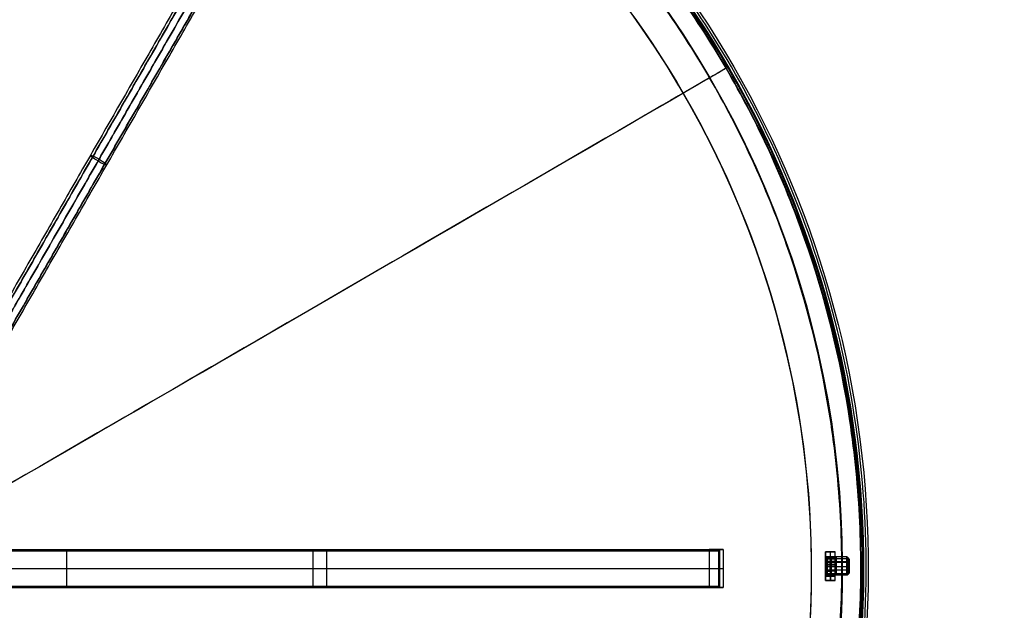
# Model space of a CAD drawing. Header units: millimetres. Extents: x -1649 to 240, y -242 to 238.
# Tile 255 of 256: x 33 to 240, y -11 to 114. Entities that reach past the tile are written whole.
import ezdxf

# ---------------------------------------------------------------- set-up
doc = ezdxf.new("R2010")
doc.units = ezdxf.units.MM
for name, color, linetype, true_color in [('BOMBILLA', 7, 'Continuous', 0xfff700), ('NEGRO', 7, 'Continuous', 0x292828), ('PANTALLA', 7, 'Continuous', 0xffffff)]:
    doc.layers.add(name, color=color, linetype=linetype, true_color=true_color)

# ---------------------------------------------------------------- blocks, each defined once
blk = doc.blocks.new('DOME M 29914')
at = {"layer": 'NEGRO', "extrusion": (0, 0, -1)}
for centre, radius, start, end in [((-12.5, 0, -253.25), 211.5, 292.5907, 112.5907), ((-12.5, 0, -253.5), 210, 329.8579, 149.8579), ((-12.5, 0, -253.25), 210.5, 292.5907, 112.5907), ((-12.5, 0, -253.5), 206, 329.8579, 149.8579), ((-12.5, 0, -247), 199.5, 292.5907, 112.5907), ((-12.5, 0, -258.5), 211.5, 292.5907, 112.5907), ((-12.5, 0, -248), 210.5, 292.5907, 112.5907), ((-12.5, 0, -258.5), 210.5, 292.5907, 112.5907), ((-12.5, 0, -247.5), 199.5, 292.5907, 112.5907), ((-12.5, 0, -259.5), 210, 329.8579, 149.8579), ((-12.5, 0, -259.5), 206, 329.8579, 149.8579), ((-12.5, 0, -248), 211.5, 112.5907, 292.5907), ((-12.5, 0, -258.5), 211.5, 112.5907, 292.5907), ((-12.5, 0, -253.25), 211.5, 112.5907, 292.5907), ((-12.5, 0, -258.5), 210.5, 112.5907, 292.5907), ((-12.5, 0, -253.25), 210.5, 112.5907, 292.5907), ((-12.5, 0, -247.5), 199.5, 112.5907, 292.5907), ((-12.5, 0, -247), 199.5, 112.5907, 292.5907), ((-12.5, 0, -259.5), 210, 149.8579, 329.8579), ((-12.5, 0, -253.5), 210, 149.8579, 329.8579), ((-12.5, 0, -259.5), 206, 149.8579, 329.8579), ((-12.5, 0, -253.5), 206, 149.8579, 329.8579)]:
    blk.add_arc(centre, radius, start, end, dxfattribs=at)
at = {"layer": 'NEGRO'}
for centre, radius, start, end in [((12.5, 0, 248), 211.5, 67.4093, 247.4093), ((12.5, 0, 246.5), 210, 67.4093, 247.4093), ((12.5, 0, 247.5), 210, 67.4093, 210.1421), ((12.5, 0, 247.5), 210, 67.4093, 210.1421), ((12.5, 0, 247.5), 206, 30.1421, 210.1421), ((12.5, 0, 246.5), 199.5, 67.4093, 247.4093), ((12.5, 0, 248), 210.5, 247.4093, 67.4093), ((12.5, 0, 246.5), 210, 247.4093, 67.4093), ((12.5, 0, 247.5), 210, 30.1421, 67.4093), ((12.5, 0, 247.5), 210, 30.1421, 67.4093), ((12.5, 0, 246.5), 199.5, 247.4093, 67.4093), ((12.5, 0, 247.5), 210, 247.4093, 30.1421), ((12.5, 0, 247.5), 210, 247.4093, 30.1421), ((12.5, 0, 247.5), 206, 210.1421, 30.1421)]:
    blk.add_arc(centre, radius, start, end, dxfattribs=at)
at = {"layer": 'NEGRO', "extrusion": (-0.49531, -0.862839, 0.100881)}
for start, end in [(90, 180), (270, 0)]:
    blk.add_arc((10.84, 263.34, -79.3), 2, start, end, dxfattribs=at)
at = {"layer": 'NEGRO', "extrusion": (0.49531, 0.862839, -0.100881)}
for start, end in [(270, 360), (90, 180)]:
    blk.add_arc((-10.84, 263.34, 79.3), 2, start, end, dxfattribs=at)
at = {"layer": 'NEGRO', "extrusion": (0, -1, 0)}
blk.add_arc((190.46, 22.5, -4), 3, 0, 90, dxfattribs=at)
at = {"layer": 'NEGRO', "extrusion": (0.999997, 0.002481, -9.47369e-15)}
blk.add_arc((-0.03, 253.5, 215), 3, 0, 90, dxfattribs=at)
at = {"layer": 'NEGRO', "extrusion": (0.999997, 0.002481, -1.81304e-14)}
blk.add_arc((-0.03, 253.5, 215), 2, 293.3345, 113.3345, dxfattribs=at)
at = {"layer": 'NEGRO', "extrusion": (0.999997, 0.002481, 6.98296e-15)}
blk.add_arc((-0.03, 253.5, 215), 2.02, 180, 0, dxfattribs=at)
at = {"layer": 'NEGRO', "extrusion": (0.999997, 0.002481, -6.98296e-15)}
for centre, radius, start in [((-0.03, 253.5, 215), 2.02, 360), ((-0.03, 253.5, 215.37), 1.65, 0), ((-0.03, 253.5, 215), 3, 90)]:
    blk.add_arc(centre, radius, start, 180, dxfattribs=at)
at = {"layer": 'NEGRO', "extrusion": (-0.999997, -0.002481, 0)}
for centre, radius, start, end in [((0.03, 253.5, -215.19), 1.84, 180, 360), ((0.03, 253.5, -215.19), 1.84, 0, 180), ((0.03, 253.5, -215.37), 1.65, 180, 0), ((0.03, 253.5, -216.19), 1.65, 180, 360), ((0.03, 253.5, -216.19), 1.65, 0, 180), ((0.03, 253.5, -217), 3, 90, 180), ((0.03, 253.5, -217), 1.65, 180, 0), ((0.03, 253.5, -217), 1.65, 0, 180), ((0.03, 253.5, -217.25), 2, 66.6655, 246.6655), ((0.03, 253.5, -219.75), 1.75, 66.6655, 246.6655), ((0.03, 253.5, -217.25), 2, 246.6655, 66.6655), ((0.03, 253.5, -219.75), 1.75, 246.6655, 66.6655)]:
    blk.add_arc(centre, radius, start, end, dxfattribs=at)
at = {"layer": 'NEGRO', "extrusion": (0.999997, 0.002481, 0)}
for start, end in [(0, 90), (90, 180)]:
    blk.add_arc((-0.03, 253.5, 216), 3, start, end, dxfattribs=at)
at = {"layer": 'NEGRO', "extrusion": (0.999997, 0.002481, -5.08206e-15)}
blk.add_arc((-0.03, 253.5, 219.5), 2, 293.3345, 113.3345, dxfattribs=at)
at = {"layer": 'NEGRO', "extrusion": (-0.999997, -0.002481, 2.27036e-15)}
blk.add_arc((0.03, 253.5, -220), 1.5, 66.6655, 246.6655, dxfattribs=at)
at = {"layer": 'NEGRO', "extrusion": (0.999997, 0.002481, -5.08228e-15)}
blk.add_arc((-0.03, 253.5, 215), 2, 113.3345, 293.3345, dxfattribs=at)
at = {"layer": 'NEGRO', "extrusion": (-0.999997, -0.002481, -9.47369e-15)}
blk.add_arc((0.03, 253.5, -217), 3, 0, 90, dxfattribs=at)
at = {"layer": 'NEGRO', "extrusion": (0.999997, 0.002481, -7.86144e-15)}
blk.add_arc((-0.03, 253.5, 219.5), 2, 113.3345, 293.3345, dxfattribs=at)
at = {"layer": 'NEGRO', "extrusion": (-0.999997, -0.002481, 7.8619e-15)}
blk.add_arc((0.03, 253.5, -220), 1.5, 246.6655, 66.6655, dxfattribs=at)
at = {"layer": 'NEGRO', "extrusion": (0, 1, 0)}
for centre in [(-190.46, 22.5), (-190.46, 22.5, -4)]:
    blk.add_arc(centre, 3, 90, 180, dxfattribs=at)
at = {"layer": 'NEGRO'}
for points in [[(93.58, 194.87, 246.94), (-296.15, 357.02, 246.94), (-458.31, -32.71, 246.94), (-68.58, -194.87, 246.94)], [(93.31, 194.21, 247.65), (-295.12, 355.83, 247.65), (-456.73, -32.6, 247.65), (-68.31, -194.21, 247.65)], [(-68.58, -194.87, 246.94), (321.15, -357.02, 246.94), (483.31, 32.71, 246.94), (93.58, 194.87, 246.94)], [(-68.31, -194.21, 247.65), (320.12, -355.83, 247.65), (481.73, 32.6, 247.65), (93.31, 194.21, 247.65)]]:
    blk.add_rational_spline(points, [0.816490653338, 0.272163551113, 0.272163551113, 0.816490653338], degree=3, dxfattribs=at)
for points in [[(86.43, 132.8, 248.65), (33.92, 41.33, 259.35)], [(34.36, 40.92, 257.94), (86.86, 132.38, 247.25)], [(87, 132.63, 250.06), (34.5, 41.16, 260.75)], [(88.06, 131.63, 246.66), (35.55, 40.16, 257.36)], [(35.76, 40.51, 261.34), (88.26, 131.98, 250.64)], [(89.44, 130.92, 247.39), (36.93, 39.46, 258.08)], [(37.06, 39.68, 260.61), (89.56, 131.14, 249.92)], [(37.39, 39.34, 259.35), (89.89, 130.81, 248.65)], [(194.1, 105.45, 247.5), (190.65, 103.44, 247.5)], [(194.1, 105.45, 247.5), (194.1, 105.45, 259.5)], [(190.65, 103.44, 259.5), (190.65, 103.44, 247.5)], [(214.03, 60.79, 258.5), (214.03, 60.79, 248)], [(214.99, 61.07, 258.5), (214.99, 61.07, 248)], [(203.5, 57.61, 247.5), (203.5, 57.61, 246.5)], [(24.55, 4, 0.5), (193.46, 4, 0.5)], [(24.55, 4, 25.5), (190.46, 4, 25.5)], [(24.55, 4, 13), (193.46, 4, 13)], [(27.5, 3.75), (192.5, 3.75)], [(192.5, 3.75, 0.5), (27.5, 3.75, 0.5)], [(27.5, 3.75, 0.25), (192.5, 3.75, 0.25)], [(55.18, 4, 0.5), (55.18, -4, 0.5)], [(107.01, 4, 25.5), (107.01, -4, 25.5)], [(109, 4, 0.5), (109, 4, 25.5)], [(110, 3.75), (110, 3.75, 0.5)], [(110, -3.75, 0.5), (110, 3.75, 0.5)], [(110, -3.75), (110, 3.75)], [(190.46, 4, 25.5), (190.46, -4, 25.5)], [(192.5, 3.75), (192.5, -3.75)], [(192.5, -3.75, 0.5), (192.5, 3.75, 0.5)], [(192.5, 3.75, 0.5), (192.5, 3.75)], [(192.5, 3.75, 0.25), (192.5, -3.75, 0.25)], [(192.77, -4, 24.4), (192.77, 4, 24.4)], [(193.46, 4, 22.5), (193.46, -4, 22.5)], [(193.46, 4, 0.5), (193.46, -4, 0.5)], [(193.46, 4, 0.5), (193.46, 4, 22.5)], [(193.46, 4, 11.5), (193.46, -4, 11.5)], [(216.99, 3.51, 253.5), (214.99, 3.5, 253.5)], [(214.99, 3.5, 247.5), (216.99, 3.51, 247.5)], [(216.99, 3.51, 250.5), (214.99, 3.5, 250.5)], [(214.99, 3.5, 253.5), (214.99, 3.5, 247.5)], [(214.99, 3.5, 247.5), (215.01, -2.5, 247.5)], [(215, 1.89, 252.03), (214.99, 3.5, 252.03)], [(214.99, 2.53, 253.5), (215.37, 2.15, 253.5)], [(219.49, 2.47, 253.92), (214.99, 2.46, 253.92)], [(214.99, 2.41, 255.82), (216.99, 2.41, 255.82)], [(215, 1.43, 253.9), (214.99, 2.34, 254.29)], [(215.37, 1.96, 252.72), (214.99, 2.29, 252.55)], [(215.37, 1.96, 254.28), (214.99, 2.29, 254.45)], [(219.5, 2.08, 252.25), (215, 2.07, 252.25)], [(215.37, 2.15, 253.5), (217, 2.16, 253.5)], [(215.99, 3.5, 247.5), (215.99, 3.5, 253.5)], [(215.99, 3.5, 247.5), (216.01, -2.5, 247.5)], [(216.99, 3.51, 247.5), (216.99, 3.51, 253.5)], [(217.01, -2.49, 247.5), (216.99, 3.51, 247.5)], [(217, 1.25, 252.03), (216.99, 3.51, 252.03)], [(220, 1.98, 253.81), (219.49, 2.47, 253.92)], [(220, 1.69, 252.57), (219.5, 2.08, 252.25)], [(215, 1.52, 253.69), (217, 1.53, 253.69)], [(215, 1.52, 253.69), (215, -0.33, 252.89)], [(215, 1.34, 254.11), (215, 1.52, 253.69)], [(217, 1.44, 253.9), (215, 1.43, 253.9)], [(219.5, 1.43, 255.28), (215, 1.42, 255.28)], [(215, 1.34, 254.11), (217, 1.34, 254.11)], [(215, -0.52, 253.31), (215, 1.34, 254.11)], [(219.5, 1.31, 251.66), (215, 1.29, 251.66)], [(215, 0.59, 253.29), (215, 1.29, 251.66)], [(215.37, 0.83, 251.88), (215, 0.9, 251.51)], [(215.37, 0.83, 255.12), (215, 0.9, 255.49)], [(215, 0.59, 253.29), (217, 0.6, 253.29)], [(215, 0.5, 256.5), (217, 0.51, 256.5)], [(215, 0.5, 247.5), (217, 0.51, 247.5)], [(215, 0.5, 256.5), (215, 0.5, 255.52)], [(215, 0.5, 251.48), (215, 0.5, 247.5)], [(215, 0.41, 253.71), (217, 0.42, 253.71)], [(215, -0.29, 255.34), (215, 0.41, 253.71)], [(219.5, 0.35, 251.51), (215, 0.34, 251.51)], [(217, 1.96, 252.72), (215.37, 1.96, 252.72)], [(217, 1.96, 254.28), (215.37, 1.96, 254.28)], [(217, 0.83, 251.88), (215.37, 0.83, 251.88)], [(217, 0.83, 255.12), (215.37, 0.83, 255.12)], [(216, -0.33, 252.89), (216, 1.53, 253.69)], [(216, 1.34, 254.11), (216, 1.53, 253.69)], [(216, -0.52, 253.31), (216, 1.34, 254.11)], [(217, 1.53, 253.69), (217, -0.33, 252.89)], [(217, 1.34, 254.11), (217, 1.53, 253.69)], [(217, 1.44, 253.9), (217, -0.42, 253.1)], [(217, -0.51, 253.31), (217, 1.34, 254.11)], [(217, 0.6, 253.29), (217, 0.42, 253.71)], [(217, 0.51, 256.5), (217, 0.51, 255.15)], [(217, 0.51, 251.85), (217, 0.51, 247.5)], [(220, 1.2, 254.83), (219.5, 1.43, 255.28)], [(220, 1.11, 252.12), (219.5, 1.31, 251.66)], [(220, 0.39, 252.01), (219.5, 0.35, 251.51)], [(220, -0.86, 252.91), (220, 1.89, 254.09)], [(220, -0.08, 254.88), (220, 1.11, 252.12)], [(15, 0, 0.5), (193.46, 0, 0.5)], [(25.2, 0, 25.5), (190.46, 0, 25.5)], [(27.5, 0, 0.5), (192.5, 0, 0.5)], [(27.5, 0), (192.5, 0)], [(192.5, 0), (192.5, 0, 0.5)], [(193.46, 0, 22.5), (193.46, 0, 0.5)], [(215, -0.29, 255.34), (219.5, -0.28, 255.34)], [(217, -0.33, 252.89), (215, -0.33, 252.89)], [(215, -0.33, 252.89), (215, -0.52, 253.31)], [(217, -0.42, 253.1), (215, -0.43, 253.1)], [(215, -1.33, 252.71), (215, -0.43, 253.1)], [(215, -0.52, 253.31), (217, -0.51, 253.31)], [(215.38, -0.54, 252.22), (215, -0.78, 251.93)], [(215.38, -0.54, 254.78), (215, -0.78, 255.07)], [(215.01, -2.5, 252.03), (215, -0.89, 252.03)], [(219.5, -1.13, 252.36), (215, -1.14, 252.36)], [(215.38, -1.15, 253.5), (215, -1.52, 253.5)], [(219.5, -1.41, 254.05), (215, -1.42, 254.05)], [(215, -1.62, 255.62), (217, -1.61, 255.62)], [(217, -0.54, 252.22), (215.38, -0.54, 252.22)], [(217, -0.54, 254.78), (215.38, -0.54, 254.78)], [(217, -1.14, 253.5), (215.38, -1.15, 253.5)], [(216, -0.52, 253.31), (216, -0.33, 252.89)], [(217.01, -2.49, 252.03), (217, -0.24, 252.03)], [(217, -0.33, 252.89), (217, -0.51, 253.31)], [(219.5, -0.28, 255.34), (220, -0.08, 254.88)], [(220, -0.72, 252.65), (219.5, -1.13, 252.36)], [(220, -0.93, 253.91), (219.5, -1.41, 254.05)], [(193.46, -4, 0.5), (24.55, -4, 0.5)], [(190.46, -4, 25.5), (24.55, -4, 25.5)], [(24.55, -4, 13), (193.46, -4, 13)], [(192.5, -3.75), (27.5, -3.75)], [(27.5, -3.75, 0.5), (192.5, -3.75, 0.5)], [(192.5, -3.75, 0.25), (27.5, -3.75, 0.25)], [(109, -4, 0.5), (109, -4, 25.5)], [(110, -3.75, 0.5), (110, -3.75)], [(192.5, -3.75), (192.5, -3.75, 0.5)], [(193.46, -4, 22.5), (193.46, -4, 0.5)], [(217.01, -2.49, 247.5), (215.01, -2.5, 247.5)], [(215.01, -2.5, 253.5), (217.01, -2.49, 253.5)], [(217.01, -2.49, 250.5), (215.01, -2.5, 250.5)], [(215.01, -2.5, 247.5), (215.01, -2.5, 253.5)], [(216.01, -2.5, 247.5), (216.01, -2.5, 253.5)], [(217.01, -2.49, 253.5), (217.01, -2.49, 247.5)]]:
    blk.add_open_spline(points, degree=1, dxfattribs=at)
at = {"layer": 'PANTALLA', "extrusion": (0, 0, -1)}
for radius in [210, 206]:
    blk.add_arc((-12.5, 0, -259.5), radius, 59.8579, 239.8579, dxfattribs=at)
at = {"layer": 'PANTALLA'}
for radius in [210, 206]:
    blk.add_arc((12.5, 0, 259.5), radius, 120.1421, 300.1421, dxfattribs=at)
at = {"layer": 'PANTALLA', "extrusion": (0.864782, 0.502147, 3.04917e-17)}
for radius in [210, 206]:
    blk.add_arc((-6.28, 259.5, 10.81), radius, 0, 180, dxfattribs=at)
at = {"layer": 'PANTALLA', "extrusion": (0.502147, -0.864782, 0)}
for radius, start in [(210, 358.5434), (206, 358.5151)]:
    blk.add_arc((10.81, 259.5, 6.28), radius, start, 180, dxfattribs=at)
at = {"layer": 'PANTALLA'}
for points, knots in [([(-152.23, 130.13, 254.16), (-148.43, 134.95, 254.16), (-144.42, 139.59, 254.16), (-136, 148.52, 254.16), (-131.59, 152.8, 254.16), (-124.71, 158.91, 254.16), (-122.38, 160.9, 254.16), (-117.62, 164.77, 254.16), (-115.2, 166.66, 254.16), (-111.5, 169.4, 254.16), (-110.26, 170.3, 254.16), (-107.76, 172.08, 254.16), (-106.5, 172.95, 254.16), (-103.96, 174.67, 254.16), (-102.68, 175.52, 254.16), (-100.75, 176.77, 254.16), (-100.1, 177.18, 254.16), (-98.8, 178, 254.16), (-98.15, 178.4, 254.16), (-97.5, 178.81, 254.16), (-96.74, 179.27, 254.16), (-95.98, 179.73, 254.16), (-94.45, 180.65, 254.16), (-93.69, 181.1, 254.16), (-92.92, 181.55, 254.16), (-92.15, 181.99, 254.16), (-91.37, 182.43, 254.16), (-89.82, 183.31, 254.16), (-89.05, 183.74, 254.16), (-88.27, 184.17, 254.16), (-87.59, 184.54, 254.16), (-86.92, 184.9, 254.16), (-85.57, 185.62, 254.16), (-84.89, 185.98, 254.16), (-82.84, 187.04, 254.16), (-81.48, 187.73, 254.16), (-78.72, 189.08, 254.16), (-77.34, 189.74, 254.16), (-74.56, 191.04, 254.16), (-73.16, 191.67, 254.16), (-68.94, 193.51, 254.16), (-66.11, 194.68, 254.16), (-60.38, 196.9, 254.16), (-57.5, 197.94, 254.16), (-48.78, 200.88, 254.16), (-42.88, 202.59, 254.16), (-30.95, 205.48, 254.16), (-24.93, 206.66, 254.16), (-18.86, 207.58, 254.16), (-11.78, 208.65, 254.16), (-4.66, 209.35, 254.16), (9.64, 210.03, 254.16), (16.8, 210.01, 254.16), (38.24, 208.84, 254.16), (52.42, 206.6, 254.16), (66.27, 202.93, 254.16), (80.1, 199.27, 254.16), (93.52, 194.2, 254.16), (112.72, 184.6, 254.16), (118.95, 181.08, 254.16), (131.02, 173.42, 254.16), (136.86, 169.28, 254.16), (142.47, 164.86, 254.16), (152.84, 156.68, 254.16), (162.42, 147.55, 254.16), (179.72, 127.6, 254.16), (187.42, 116.83, 254.16), (194.05, 105.42, 254.16), (200.68, 94, 254.16), (206.21, 81.98, 254.16), (214.96, 57.06, 254.16), (218.15, 44.22, 254.16), (220.11, 31.16, 254.16), (221.17, 24.09, 254.16), (221.87, 16.97, 254.16), (222.54, 2.69, 254.16), (222.51, -4.47, 254.16), (221.32, -25.9, 254.16), (219.07, -40.07, 254.16), (215.4, -53.9, 254.16), (211.72, -67.74, 254.16), (206.64, -81.17, 254.16), (197.02, -100.37, 254.16), (193.49, -106.6, 254.16), (185.82, -118.68, 254.16), (181.67, -124.52, 254.16), (177.23, -130.13, 254.16), (173.43, -134.95, 254.16), (169.42, -139.59, 254.16), (161, -148.52, 254.16), (156.59, -152.8, 254.16), (149.71, -158.91, 254.16), (147.38, -160.9, 254.16), (142.62, -164.77, 254.16), (140.2, -166.66, 254.16), (136.5, -169.4, 254.16), (135.26, -170.3, 254.16), (132.76, -172.08, 254.16), (131.5, -172.95, 254.16), (128.96, -174.67, 254.16), (127.68, -175.52, 254.16), (125.75, -176.77, 254.16), (125.1, -177.18, 254.16), (123.8, -178, 254.16), (123.15, -178.4, 254.16), (122.5, -178.81, 254.16), (121.74, -179.27, 254.16), (120.98, -179.73, 254.16), (119.45, -180.65, 254.16), (118.69, -181.1, 254.16), (117.92, -181.55, 254.16), (117.15, -181.99, 254.16), (116.37, -182.43, 254.16), (114.82, -183.31, 254.16), (114.05, -183.74, 254.16), (113.27, -184.17, 254.16), (112.59, -184.54, 254.16), (111.92, -184.9, 254.16), (110.57, -185.62, 254.16), (109.89, -185.98, 254.16), (107.84, -187.04, 254.16), (106.48, -187.73, 254.16), (103.72, -189.08, 254.16), (102.34, -189.74, 254.16), (99.56, -191.04, 254.16), (98.16, -191.67, 254.16), (93.94, -193.51, 254.16), (91.11, -194.68, 254.16), (85.38, -196.9, 254.16), (82.5, -197.94, 254.16), (73.78, -200.88, 254.16), (67.88, -202.59, 254.16), (55.95, -205.48, 254.16), (49.93, -206.66, 254.16), (43.86, -207.58, 254.16), (36.78, -208.65, 254.16), (29.66, -209.35, 254.16), (15.36, -210.03, 254.16), (8.2, -210.01, 254.16), (-13.24, -208.84, 254.16), (-27.42, -206.6, 254.16), (-41.27, -202.93, 254.16), (-55.1, -199.27, 254.16), (-68.52, -194.2, 254.16), (-87.72, -184.6, 254.16), (-93.95, -181.08, 254.16), (-106.02, -173.42, 254.16), (-111.86, -169.28, 254.16), (-117.47, -164.86, 254.16), (-127.84, -156.68, 254.16), (-137.42, -147.55, 254.16), (-154.72, -127.6, 254.16), (-162.42, -116.83, 254.16), (-169.05, -105.42, 254.16), (-175.68, -94, 254.16), (-181.21, -81.98, 254.16), (-189.96, -57.06, 254.16), (-193.15, -44.22, 254.16), (-195.11, -31.16, 254.16), (-196.17, -24.09, 254.16), (-196.87, -16.97, 254.16), (-197.54, -2.69, 254.16), (-197.51, 4.47, 254.16), (-196.32, 25.9, 254.16), (-194.07, 40.07, 254.16), (-190.4, 53.9, 254.16), (-186.72, 67.74, 254.16), (-181.64, 81.17, 254.16), (-172.02, 100.37, 254.16), (-168.49, 106.6, 254.16), (-160.82, 118.68, 254.16), (-156.67, 124.52, 254.16), (-152.23, 130.13, 254.16)], [0, 0, 0, 0, 18.411041, 18.411041, 36.822081, 36.822081, 46.026496, 46.026496, 55.23091, 55.23091, 59.832979, 59.832979, 64.435048, 64.435048, 69.037117, 69.037117, 71.338109, 71.338109, 73.639152, 73.639152, 73.639152, 76.308455, 76.308455, 78.977839, 78.977839, 78.977839, 81.647142, 81.647142, 84.316526, 84.316526, 84.316526, 86.61742, 86.61742, 88.918366, 88.918366, 93.520448, 93.520448, 98.12253, 98.12253, 102.724612, 102.724612, 111.929052, 111.929052, 121.133492, 121.133492, 139.544585, 139.544585, 157.955677, 157.955677, 157.955677, 179.434085, 179.434085, 200.912493, 200.912493, 243.897399, 243.897399, 243.897399, 286.850818, 286.850818, 308.313513, 308.313513, 329.776207, 329.776207, 329.776207, 369.416201, 369.416201, 409.056195, 409.056195, 409.056195, 448.696188, 448.696188, 488.336182, 488.336182, 488.336182, 509.798877, 509.798877, 531.261571, 531.261571, 574.21499, 574.21499, 574.21499, 617.199897, 617.199897, 638.678304, 638.678304, 660.156712, 660.156712, 660.156712, 678.567753, 678.567753, 696.978793, 696.978793, 706.183208, 706.183208, 715.387622, 715.387622, 719.989691, 719.989691, 724.59176, 724.59176, 729.193829, 729.193829, 731.494821, 731.494821, 733.795864, 733.795864, 733.795864, 736.465167, 736.465167, 739.134551, 739.134551, 739.134551, 741.803854, 741.803854, 744.473238, 744.473238, 744.473238, 746.774132, 746.774132, 749.075078, 749.075078, 753.67716, 753.67716, 758.279242, 758.279242, 762.881324, 762.881324, 772.085764, 772.085764, 781.290204, 781.290204, 799.701297, 799.701297, 818.112389, 818.112389, 818.112389, 839.590797, 839.590797, 861.069205, 861.069205, 904.054111, 904.054111, 904.054111, 947.00753, 947.00753, 968.470225, 968.470225, 989.932919, 989.932919, 989.932919, 1029.572913, 1029.572913, 1069.212907, 1069.212907, 1069.212907, 1108.8529, 1108.8529, 1148.492894, 1148.492894, 1148.492894, 1169.955589, 1169.955589, 1191.418283, 1191.418283, 1234.371702, 1234.371702, 1234.371702, 1277.356609, 1277.356609, 1298.835016, 1298.835016, 1320.313424, 1320.313424, 1320.313424, 1320.313424]), ([(-149.09, 127.66, 254.16), (-145.37, 132.37, 254.16), (-141.43, 136.92, 254.16), (-133.19, 145.67, 254.16), (-128.87, 149.86, 254.16), (-122.14, 155.85, 254.16), (-119.85, 157.8, 254.16), (-115.19, 161.59, 254.16), (-112.82, 163.44, 254.16), (-109.2, 166.13, 254.16), (-107.99, 167.01, 254.16), (-105.54, 168.75, 254.16), (-104.3, 169.61, 254.16), (-101.81, 171.29, 254.16), (-100.56, 172.12, 254.16), (-98.67, 173.35, 254.16), (-98.04, 173.75, 254.16), (-96.77, 174.55, 254.16), (-96.13, 174.95, 254.16), (-95.49, 175.35, 254.16), (-94.73, 175.81, 254.16), (-93.97, 176.27, 254.16), (-92.44, 177.19, 254.16), (-91.68, 177.64, 254.16), (-90.91, 178.09, 254.16), (-90.14, 178.53, 254.16), (-89.37, 178.97, 254.16), (-87.82, 179.85, 254.16), (-87.04, 180.28, 254.16), (-86.26, 180.71, 254.16), (-85.6, 181.07, 254.16), (-84.94, 181.42, 254.16), (-83.61, 182.13, 254.16), (-82.94, 182.48, 254.16), (-80.94, 183.52, 254.16), (-79.6, 184.19, 254.16), (-76.91, 185.52, 254.16), (-75.55, 186.16, 254.16), (-72.82, 187.43, 254.16), (-71.45, 188.05, 254.16), (-67.33, 189.85, 254.16), (-64.55, 191, 254.16), (-58.94, 193.16, 254.16), (-56.12, 194.19, 254.16), (-47.57, 197.07, 254.16), (-41.8, 198.74, 254.16), (-30.11, 201.56, 254.16), (-24.21, 202.72, 254.16), (-18.27, 203.62, 254.16), (-11.33, 204.67, 254.16), (-4.34, 205.36, 254.16), (9.69, 206.03, 254.16), (16.71, 206.01, 254.16), (37.75, 204.86, 254.16), (51.66, 202.66, 254.16), (65.24, 199.06, 254.16), (78.81, 195.47, 254.16), (91.97, 190.5, 254.16), (110.81, 181.09, 254.16), (116.92, 177.63, 254.16), (128.76, 170.12, 254.16), (134.49, 166.06, 254.16), (140, 161.72, 254.16), (150.17, 153.7, 254.16), (159.56, 144.74, 254.16), (176.54, 125.17, 254.16), (184.08, 114.61, 254.16), (190.59, 103.41, 254.16), (197.09, 92.21, 254.16), (202.52, 80.42, 254.16), (211.1, 55.97, 254.16), (214.23, 43.38, 254.16), (216.15, 30.57, 254.16), (217.19, 23.63, 254.16), (217.88, 16.65, 254.16), (218.53, 2.63, 254.16), (218.5, -4.39, 254.16), (217.34, -25.41, 254.16), (215.13, -39.31, 254.16), (211.53, -52.87, 254.16), (207.92, -66.45, 254.16), (202.93, -79.62, 254.16), (193.5, -98.46, 254.16), (190.04, -104.57, 254.16), (182.51, -116.42, 254.16), (178.44, -122.15, 254.16), (174.09, -127.66, 254.16), (170.37, -132.37, 254.16), (166.43, -136.92, 254.16), (158.19, -145.67, 254.16), (153.87, -149.86, 254.16), (147.14, -155.85, 254.16), (144.85, -157.8, 254.16), (140.19, -161.59, 254.16), (137.82, -163.44, 254.16), (134.2, -166.13, 254.16), (132.99, -167.01, 254.16), (130.54, -168.75, 254.16), (129.3, -169.61, 254.16), (126.81, -171.29, 254.16), (125.56, -172.12, 254.16), (123.67, -173.35, 254.16), (123.04, -173.75, 254.16), (121.77, -174.55, 254.16), (121.13, -174.95, 254.16), (120.49, -175.35, 254.16), (119.73, -175.81, 254.16), (118.97, -176.27, 254.16), (117.44, -177.19, 254.16), (116.68, -177.64, 254.16), (115.91, -178.09, 254.16), (115.14, -178.53, 254.16), (114.37, -178.97, 254.16), (112.82, -179.85, 254.16), (112.04, -180.28, 254.16), (111.26, -180.71, 254.16), (110.6, -181.07, 254.16), (109.94, -181.42, 254.16), (108.61, -182.13, 254.16), (107.94, -182.48, 254.16), (105.94, -183.52, 254.16), (104.6, -184.19, 254.16), (101.91, -185.52, 254.16), (100.55, -186.16, 254.16), (97.82, -187.43, 254.16), (96.45, -188.05, 254.16), (92.33, -189.85, 254.16), (89.55, -191, 254.16), (83.94, -193.16, 254.16), (81.12, -194.19, 254.16), (72.57, -197.07, 254.16), (66.8, -198.74, 254.16), (55.11, -201.56, 254.16), (49.21, -202.72, 254.16), (43.27, -203.62, 254.16), (36.33, -204.67, 254.16), (29.34, -205.36, 254.16), (15.31, -206.03, 254.16), (8.29, -206.01, 254.16), (-12.75, -204.86, 254.16), (-26.66, -202.66, 254.16), (-40.24, -199.06, 254.16), (-53.81, -195.47, 254.16), (-66.97, -190.5, 254.16), (-85.81, -181.09, 254.16), (-91.92, -177.63, 254.16), (-103.76, -170.12, 254.16), (-109.49, -166.06, 254.16), (-115, -161.72, 254.16), (-125.17, -153.7, 254.16), (-134.56, -144.74, 254.16), (-151.54, -125.17, 254.16), (-159.08, -114.61, 254.16), (-165.59, -103.41, 254.16), (-172.09, -92.21, 254.16), (-177.52, -80.42, 254.16), (-186.1, -55.97, 254.16), (-189.23, -43.38, 254.16), (-191.15, -30.57, 254.16), (-192.19, -23.63, 254.16), (-192.88, -16.65, 254.16), (-193.53, -2.63, 254.16), (-193.5, 4.39, 254.16), (-192.34, 25.41, 254.16), (-190.13, 39.31, 254.16), (-186.53, 52.87, 254.16), (-182.92, 66.45, 254.16), (-177.93, 79.62, 254.16), (-168.5, 98.46, 254.16), (-165.04, 104.57, 254.16), (-157.51, 116.42, 254.16), (-153.44, 122.15, 254.16), (-149.09, 127.66, 254.16)], [0, 0, 0, 0, 18.033008, 18.033008, 36.066016, 36.066016, 45.08144, 45.08144, 54.096864, 54.096864, 58.604441, 58.604441, 63.112018, 63.112018, 67.619595, 67.619595, 69.873341, 69.873341, 72.127138, 72.127138, 72.127138, 74.796451, 74.796451, 77.465849, 77.465849, 77.465849, 80.135162, 80.135162, 82.80456, 82.80456, 82.80456, 85.058211, 85.058211, 87.311913, 87.311913, 91.819503, 91.819503, 96.327093, 96.327093, 100.834682, 100.834682, 109.850132, 109.850132, 118.865581, 118.865581, 136.898639, 136.898639, 154.931698, 154.931698, 154.931698, 176.001728, 176.001728, 197.071757, 197.071757, 239.239377, 239.239377, 239.239377, 281.374894, 281.374894, 302.428904, 302.428904, 323.482914, 323.482914, 323.482914, 362.367886, 362.367886, 401.252859, 401.252859, 401.252859, 440.137831, 440.137831, 479.022804, 479.022804, 479.022804, 500.076814, 500.076814, 521.130824, 521.130824, 563.266341, 563.266341, 563.266341, 605.43396, 605.43396, 626.50399, 626.50399, 647.574019, 647.574019, 647.574019, 665.607027, 665.607027, 683.640035, 683.640035, 692.655459, 692.655459, 701.670883, 701.670883, 706.17846, 706.17846, 710.686037, 710.686037, 715.193614, 715.193614, 717.447361, 717.447361, 719.701157, 719.701157, 719.701157, 722.370471, 722.370471, 725.039868, 725.039868, 725.039868, 727.709182, 727.709182, 730.378579, 730.378579, 730.378579, 732.632231, 732.632231, 734.885933, 734.885933, 739.393523, 739.393523, 743.901112, 743.901112, 748.408702, 748.408702, 757.424151, 757.424151, 766.439601, 766.439601, 784.472659, 784.472659, 802.505717, 802.505717, 802.505717, 823.575747, 823.575747, 844.645777, 844.645777, 886.813396, 886.813396, 886.813396, 928.948913, 928.948913, 950.002923, 950.002923, 971.056933, 971.056933, 971.056933, 1009.941906, 1009.941906, 1048.826878, 1048.826878, 1048.826878, 1087.711851, 1087.711851, 1126.596823, 1126.596823, 1126.596823, 1147.650833, 1147.650833, 1168.704843, 1168.704843, 1210.84036, 1210.84036, 1210.84036, 1253.007979, 1253.007979, 1274.078009, 1274.078009, 1295.148039, 1295.148039, 1295.148039, 1295.148039])]:
    blk.add_open_spline(points, degree=3, knots=knots, dxfattribs=at)

msp = doc.modelspace()

# ---------------------------------------------------------------- block references
at = {"layer": 'BOMBILLA'}
msp.add_blockref('DOME M 29914', (-12.5, -1.8, 2.71), dxfattribs=at)

doc.saveas('drawing.dxf')
